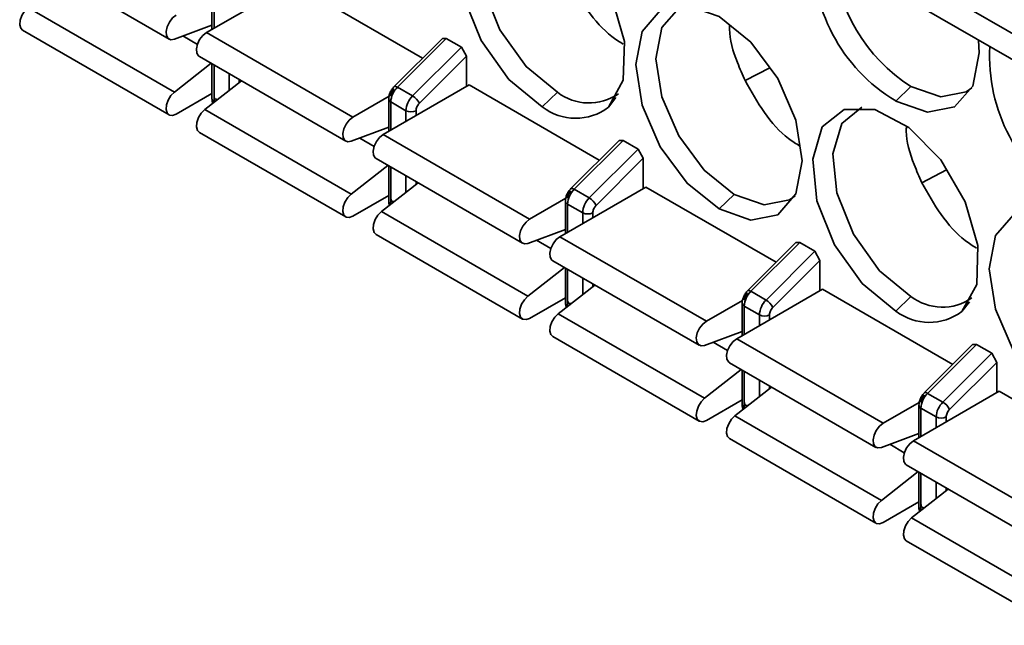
# Model space of a CAD drawing. Header units: millimetres. Extents: x 0 to 420, y 0 to 297.
# Tile 47 of 110: x 299 to 304, y 109 to 112. Entities that reach past the tile are written whole.
import ezdxf

# ---------------------------------------------------------------- set-up
doc = ezdxf.new("R2010")
doc.units = ezdxf.units.MM

msp = doc.modelspace()

# ---------------------------------------------------------------- linework, layer by layer
at = {"color": 7, "linetype": 'Continuous', "lineweight": 35}
for p, q in [((299.2377, 112.2387), (299.9213, 111.8441)), ((300.4967, 112.1059), (300.096, 111.8746)), ((300.4967, 112.1059), (301.1048, 111.7549)), ((303.3876, 112.1415), (304.0712, 111.7469)), ((300.1216, 112.0405), (300.1216, 111.8894)), ((303.3625, 112.0349), (304.0461, 111.6403)), ((299.9464, 111.5968), (299.2628, 111.9914)), ((299.2377, 111.8848), (299.9213, 111.4902)), ((299.9464, 111.8434), (300.1216, 111.9087)), ((300.096, 111.8746), (300.7796, 111.48)), ((301.197, 111.847), (300.9719, 111.6224)), ((300.9874, 111.6197), (301.2156, 111.8474)), ((301.197, 111.847), (301.2156, 111.8474)), ((301.2156, 111.8474), (301.2863, 111.8066)), ((301.2863, 111.8066), (301.0581, 111.5789)), ((301.2863, 111.8066), (301.3099, 111.764)), ((300.1176, 111.7308), (299.9464, 111.5968)), ((300.0627, 111.7624), (300.7462, 111.3678)), ((301.0897, 111.5443), (301.3099, 111.764)), ((301.3099, 111.764), (301.3099, 111.6229)), ((300.1216, 111.7284), (300.1216, 111.5657)), ((302.6106, 111.6502), (302.7253, 111.7099)), ((300.259, 111.6491), (300.0878, 111.5152)), ((301.3217, 111.6297), (300.921, 111.3984)), ((300.9874, 111.6197), (301.0581, 111.5789)), ((301.3217, 111.6297), (301.9297, 111.2787)), ((301.7342, 111.5957), (301.6635, 111.5276)), ((303.3841, 111.623), (303.3134, 111.555)), ((300.1216, 111.5899), (299.9546, 111.4935)), ((300.1196, 111.5888), (300.1216, 111.5876)), ((300.7796, 111.48), (300.9481, 111.5773)), ((300.9466, 111.5642), (300.9466, 111.4131)), ((300.9564, 111.5506), (301.0271, 111.5098)), ((300.7713, 111.1206), (300.0878, 111.5152)), ((300.0627, 111.4086), (300.7462, 111.014)), ((300.7713, 111.3672), (300.9466, 111.4324)), ((300.921, 111.3984), (301.6045, 111.0038)), ((302.022, 111.3707), (301.7968, 111.1461)), ((302.0406, 111.3712), (301.8123, 111.1434)), ((302.022, 111.3707), (302.0406, 111.3712)), ((302.0406, 111.3712), (302.1113, 111.3303)), ((302.1113, 111.3303), (301.883, 111.1026)), ((302.1113, 111.3303), (302.1349, 111.2878)), ((300.8877, 111.2862), (301.5712, 110.8916)), ((301.9147, 111.0681), (302.1349, 111.2878)), ((302.1349, 111.2878), (302.1349, 111.1466)), ((300.9425, 111.2545), (300.7713, 111.1206)), ((300.9466, 111.2522), (300.9466, 111.0894)), ((303.5496, 111.2333), (303.4355, 111.1739)), ((301.0839, 111.1729), (300.9127, 111.0389)), ((302.1466, 111.1534), (301.746, 110.9221)), ((301.8123, 111.1434), (301.883, 111.1026)), ((302.1466, 111.1534), (302.7547, 110.8024)), ((300.9466, 111.1137), (300.7796, 111.0173)), ((300.9445, 111.1125), (300.9466, 111.1113)), ((301.7731, 111.1011), (301.6045, 111.0038)), ((301.7715, 111.088), (301.7715, 110.9369)), ((302.4884, 111.0514), (302.5591, 111.1194)), ((301.7813, 111.0744), (301.852, 111.0336)), ((301.5963, 110.6443), (300.9127, 111.0389)), ((301.5963, 110.891), (301.7715, 110.9562)), ((300.8877, 110.9323), (301.5712, 110.5378)), ((301.746, 110.9221), (302.4295, 110.5275)), ((302.847, 110.8945), (302.6218, 110.6699)), ((302.8655, 110.8949), (302.6373, 110.6672)), ((302.847, 110.8945), (302.8655, 110.8949)), ((302.8655, 110.8949), (302.9363, 110.8541)), ((301.7126, 110.8099), (302.3962, 110.4153)), ((302.9363, 110.8541), (302.708, 110.6264)), ((302.7396, 110.5919), (302.9598, 110.8115)), ((302.9363, 110.8541), (302.9598, 110.8115)), ((302.9598, 110.8115), (302.9598, 110.6704)), ((301.7675, 110.7783), (301.5963, 110.6443)), ((301.7715, 110.7759), (301.7715, 110.6132)), ((301.9089, 110.6966), (301.7377, 110.5627)), ((302.9716, 110.6772), (302.5709, 110.4459)), ((302.9716, 110.6772), (303.5796, 110.3262)), ((301.7715, 110.6375), (301.6045, 110.5411)), ((301.7695, 110.6363), (301.7715, 110.6351)), ((302.6373, 110.6672), (302.708, 110.6264)), ((303.3841, 110.6432), (303.3134, 110.5752)), ((302.5981, 110.6248), (302.4295, 110.5275)), ((302.5965, 110.6118), (302.5965, 110.4607)), ((302.6063, 110.5981), (302.677, 110.5573)), ((302.4212, 110.1681), (301.7377, 110.5627)), ((301.7126, 110.4561), (302.3962, 110.0615)), ((302.4212, 110.4147), (302.5965, 110.4799)), ((302.5709, 110.4459), (303.2544, 110.0513)), ((303.6719, 110.4183), (303.4468, 110.1936)), ((303.6905, 110.4187), (303.4622, 110.191)), ((303.6719, 110.4183), (303.6905, 110.4187)), ((303.6905, 110.4187), (303.7612, 110.3779)), ((303.533, 110.1502), (303.7612, 110.3779)), ((303.7612, 110.3779), (303.7848, 110.3353)), ((302.5376, 110.3337), (303.2211, 109.9391)), ((303.5646, 110.1156), (303.7848, 110.3353)), ((303.7848, 110.3353), (303.7848, 110.1942)), ((302.5924, 110.302), (302.4212, 110.1681)), ((302.5965, 110.2997), (302.5965, 110.1369)), ((302.7339, 110.2204), (302.5627, 110.0864)), ((303.7966, 110.201), (303.3959, 109.9696)), ((303.4622, 110.191), (303.533, 110.1502)), ((303.7966, 110.201), (304.4046, 109.85)), ((302.5965, 110.1612), (302.4295, 110.0648)), ((302.5944, 110.16), (302.5965, 110.1588)), ((303.423, 110.1486), (303.2544, 110.0513)), ((303.4215, 110.1355), (303.4215, 109.9844)), ((303.4312, 110.1219), (303.5019, 110.0811)), ((303.2462, 109.6918), (302.5627, 110.0864)), ((303.2462, 109.9385), (303.4215, 110.0037)), ((302.5376, 109.9799), (303.2211, 109.5853)), ((303.3959, 109.9696), (304.0794, 109.575)), ((303.3625, 109.8575), (304.0461, 109.4629)), ((303.4174, 109.8258), (303.2462, 109.6918)), ((303.4215, 109.8235), (303.4215, 109.6607)), ((303.5588, 109.7442), (303.3876, 109.6102)), ((303.4215, 109.685), (303.2544, 109.5886)), ((303.4194, 109.6838), (303.4215, 109.6826)), ((304.0712, 109.2156), (303.3876, 109.6102)), ((303.3625, 109.5036), (304.0461, 109.109))]:
    msp.add_line(p, q, dxfattribs=at)
at = {"color": 8, "linetype": 'Continuous', "lineweight": 35}
for p, q in [((300.1314, 111.895), (300.1314, 112.0269)), ((300.0536, 111.8193), (299.9862, 111.8583)), ((300.1314, 111.552), (300.1314, 111.7228)), ((300.2021, 111.6819), (300.2021, 111.6046)), ((300.2492, 111.6415), (300.2492, 111.6547)), ((300.1334, 111.5509), (300.1314, 111.552)), ((300.1315, 111.5493), (300.1314, 111.552)), ((300.9564, 111.4188), (300.9564, 111.5506)), ((301.9725, 111.5257), (302.0072, 111.5712)), ((301.0271, 111.5098), (301.0271, 111.4596)), ((301.0742, 111.4868), (301.0742, 111.5098)), ((300.8786, 111.3431), (300.8111, 111.382)), ((300.9564, 111.0758), (300.9564, 111.2465)), ((301.0271, 111.2057), (301.0271, 111.1284)), ((301.0742, 111.1653), (301.0742, 111.1785)), ((300.9584, 111.0746), (300.9564, 111.0758)), ((300.9564, 111.0731), (300.9564, 111.0758)), ((301.7813, 110.9425), (301.7813, 111.0744)), ((301.852, 111.0336), (301.852, 110.9833)), ((301.8992, 111.0106), (301.8992, 111.0336)), ((301.7035, 110.8669), (301.6361, 110.9058)), ((301.7813, 110.5996), (301.7813, 110.7703)), ((301.852, 110.7295), (301.852, 110.6521)), ((301.8992, 110.689), (301.8992, 110.7023)), ((301.7833, 110.5984), (301.7813, 110.5996)), ((301.7814, 110.5968), (301.7813, 110.5996)), ((302.6063, 110.4663), (302.6063, 110.5981)), ((303.6224, 110.5732), (303.6572, 110.6188)), ((302.677, 110.5573), (302.677, 110.5071)), ((302.7241, 110.5343), (302.7241, 110.5573)), ((302.5285, 110.3906), (302.4611, 110.4295)), ((302.6063, 110.1233), (302.6063, 110.2941)), ((302.677, 110.2532), (302.677, 110.1759)), ((302.7241, 110.2128), (302.7241, 110.226)), ((302.6083, 110.1222), (302.6063, 110.1233)), ((302.6063, 110.1206), (302.6063, 110.1233)), ((303.4312, 109.9901), (303.4312, 110.1219)), ((303.5019, 110.0811), (303.5019, 110.0309)), ((303.5491, 110.0581), (303.5491, 110.0811)), ((303.3534, 109.9144), (303.286, 109.9533)), ((303.4312, 109.6471), (303.4312, 109.8178)), ((303.5019, 109.777), (303.5019, 109.6997)), ((303.5491, 109.7365), (303.5491, 109.7498)), ((303.4333, 109.6459), (303.4312, 109.6471)), ((303.4313, 109.6444), (303.4312, 109.6471))]:
    msp.add_line(p, q, dxfattribs=at)
at = {"color": 7, "linetype": 'Continuous', "lineweight": 35, "flags": 128}
for points in [[(301.6635, 111.5276), (301.5075, 111.6554), (301.3777, 111.8371), (301.2959, 112.0422), (301.2758, 112.2364), (301.3208, 112.3869), (301.4233, 112.4686), (301.5661, 112.4677), (301.7253, 112.3844), (301.8741, 112.2326), (301.9875, 112.0379), (302.0466, 111.8329), (302.0413, 111.6521), (301.9725, 111.5257)], [(301.5048, 112.4784), (301.4123, 112.4029), (301.37, 112.2614), (301.3889, 112.0791), (301.4657, 111.8864), (301.5877, 111.7157), (301.7342, 111.5957)], [(299.2628, 111.9914), (299.2466, 111.9749), (299.2337, 111.9541), (299.2258, 111.9316), (299.2241, 111.9107), (299.2288, 111.8941), (299.2377, 111.8848)], [(302.4884, 111.0514), (302.3396, 111.1715), (302.2134, 111.3417), (302.1291, 111.5361), (302.0995, 111.725), (302.1291, 111.8798), (302.2134, 111.9768), (302.3396, 112.0013), (302.4884, 111.9496)], [(302.3298, 112.0021), (302.3008, 111.9888), (302.2216, 111.8976), (302.1938, 111.7522), (302.2216, 111.5747), (302.3008, 111.3921), (302.4193, 111.2323), (302.5591, 111.1194)], [(299.9546, 111.9562), (299.9375, 111.9427), (299.9228, 111.9236), (299.9123, 111.9015), (299.9077, 111.8795), (299.9093, 111.8605), (299.9172, 111.8471), (299.9301, 111.8411), (299.9464, 111.8434)], [(302.4884, 111.9496), (302.6372, 111.8295), (302.7634, 111.6593), (302.8477, 111.4649), (302.8773, 111.276), (302.8477, 111.1212), (302.7634, 111.0242), (302.6372, 110.9997), (302.4884, 111.0514)], [(300.096, 111.8746), (300.079, 111.861), (300.0642, 111.8419), (300.0538, 111.8199), (300.0491, 111.7978), (300.0508, 111.7788), (300.0586, 111.7655), (300.0627, 111.7624)], [(303.699, 111.8395), (303.7023, 111.7796), (303.6727, 111.6248), (303.5884, 111.5278), (303.4622, 111.5033), (303.3134, 111.555)], [(299.9464, 111.5968), (299.9301, 111.5803), (299.9172, 111.5595), (299.9093, 111.537), (299.9077, 111.5161), (299.9123, 111.4995), (299.9228, 111.4894), (299.9375, 111.4874), (299.9546, 111.4935)], [(303.3841, 111.623), (303.5239, 111.5745), (303.6424, 111.5975), (303.6684, 111.6159)], [(300.0878, 111.5152), (300.0715, 111.4987), (300.0586, 111.4778), (300.0508, 111.4554), (300.0491, 111.4344), (300.0538, 111.4178), (300.0627, 111.4086)], [(303.3134, 110.5752), (303.1574, 110.7029), (303.0276, 110.8846), (302.9458, 111.0897), (302.9257, 111.2839), (302.9707, 111.4344), (303.0732, 111.5161), (303.216, 111.5152), (303.3752, 111.4319), (303.524, 111.2802), (303.6375, 111.0854), (303.6965, 110.8804), (303.6912, 110.6996), (303.6224, 110.5732)], [(303.1548, 111.5259), (303.0622, 111.4504), (303.0199, 111.309), (303.0388, 111.1266), (303.1156, 110.9339), (303.2376, 110.7632), (303.3841, 110.6432)], [(300.7796, 111.48), (300.7625, 111.4664), (300.7477, 111.4473), (300.7373, 111.4253), (300.7326, 111.4032), (300.7343, 111.3842), (300.7421, 111.3709), (300.7551, 111.3649), (300.7713, 111.3672)], [(300.921, 111.3984), (300.9039, 111.3848), (300.8892, 111.3657), (300.8787, 111.3436), (300.874, 111.3216), (300.8757, 111.3026), (300.8836, 111.2892), (300.8877, 111.2862)], [(300.7713, 111.1206), (300.7551, 111.1041), (300.7421, 111.0832), (300.7343, 111.0608), (300.7326, 111.0398), (300.7373, 111.0232), (300.7477, 111.0132), (300.7625, 111.0111), (300.7796, 111.0173)], [(302.5591, 111.1194), (302.6989, 111.0708), (302.8175, 111.0939), (302.8435, 111.1123)], [(304.1383, 110.0989), (303.9895, 110.219), (303.8633, 110.3892), (303.779, 110.5836), (303.7494, 110.7725), (303.779, 110.9273), (303.8633, 111.0243), (303.9895, 111.0488), (304.1383, 110.9971)], [(300.9127, 111.0389), (300.8965, 111.0224), (300.8836, 111.0016), (300.8757, 110.9791), (300.874, 110.9582), (300.8787, 110.9416), (300.8877, 110.9323)], [(301.6045, 111.0038), (301.5875, 110.9902), (301.5727, 110.9711), (301.5623, 110.949), (301.5576, 110.927), (301.5593, 110.908), (301.5671, 110.8946), (301.58, 110.8887), (301.5963, 110.891)], [(301.746, 110.9221), (301.7289, 110.9086), (301.7141, 110.8894), (301.7037, 110.8674), (301.699, 110.8454), (301.7007, 110.8264), (301.7085, 110.813), (301.7126, 110.8099)], [(301.5963, 110.6443), (301.58, 110.6278), (301.5671, 110.607), (301.5593, 110.5845), (301.5576, 110.5636), (301.5623, 110.547), (301.5727, 110.537), (301.5875, 110.5349), (301.6045, 110.5411)], [(301.7377, 110.5627), (301.7215, 110.5462), (301.7085, 110.5253), (301.7007, 110.5029), (301.699, 110.482), (301.7037, 110.4653), (301.7126, 110.4561)], [(302.4295, 110.5275), (302.4124, 110.514), (302.3977, 110.4949), (302.3872, 110.4728), (302.3825, 110.4508), (302.3842, 110.4318), (302.3921, 110.4184), (302.405, 110.4124), (302.4212, 110.4147)], [(302.5709, 110.4459), (302.5538, 110.4323), (302.5391, 110.4132), (302.5286, 110.3911), (302.524, 110.3691), (302.5256, 110.3501), (302.5335, 110.3367), (302.5376, 110.3337)], [(302.4212, 110.1681), (302.405, 110.1516), (302.3921, 110.1307), (302.3842, 110.1083), (302.3825, 110.0874), (302.3872, 110.0707), (302.3977, 110.0607), (302.4124, 110.0587), (302.4295, 110.0648)], [(302.5627, 110.0864), (302.5464, 110.07), (302.5335, 110.0491), (302.5256, 110.0267), (302.524, 110.0057), (302.5286, 109.9891), (302.5376, 109.9799)], [(303.2544, 110.0513), (303.2374, 110.0377), (303.2226, 110.0186), (303.2122, 109.9965), (303.2075, 109.9745), (303.2092, 109.9555), (303.217, 109.9421), (303.2299, 109.9362), (303.2462, 109.9385)], [(303.3959, 109.9696), (303.3788, 109.9561), (303.364, 109.937), (303.3536, 109.9149), (303.3489, 109.8929), (303.3506, 109.8739), (303.3584, 109.8605), (303.3625, 109.8575)], [(303.2462, 109.6918), (303.2299, 109.6754), (303.217, 109.6545), (303.2092, 109.6321), (303.2075, 109.6111), (303.2122, 109.5945), (303.2226, 109.5845), (303.2374, 109.5824), (303.2544, 109.5886)], [(303.3876, 109.6102), (303.3714, 109.5937), (303.3584, 109.5729), (303.3506, 109.5504), (303.3489, 109.5295), (303.3536, 109.5129), (303.3625, 109.5036)]]:
    msp.add_lwpolyline(points, dxfattribs=at)
at = {"color": 8, "linetype": 'Continuous', "lineweight": 35, "flags": 128}
for points in [[(300.9719, 111.6224), (300.9731, 111.6232), (300.9756, 111.6237), (300.979, 111.6233), (300.9829, 111.6219), (300.9874, 111.6197)], [(301.7968, 111.1461), (301.798, 111.1469), (301.8006, 111.1475), (301.8039, 111.1471), (301.8079, 111.1457), (301.8123, 111.1434)], [(302.6218, 110.6699), (302.623, 110.6707), (302.6255, 110.6712), (302.6289, 110.6708), (302.6328, 110.6695), (302.6373, 110.6672)], [(303.4468, 110.1936), (303.4479, 110.1945), (303.4505, 110.195), (303.4538, 110.1946), (303.4578, 110.1932), (303.4622, 110.191)]]:
    msp.add_lwpolyline(points, dxfattribs=at)
at = {"color": 7, "linetype": 'Continuous', "lineweight": 35}
for centre, radius, start, end in [((303.7241, 112.2388), 0.7976, 176.6164, 239.0069), ((303.816, 112.2954), 0.7992, 184.4756, 237.2863), ((304.5491, 111.7625), 0.7976, 176.6164, 239.0069), ((301.0604, 111.5454), 0.1042, 134.5185, 177.1075), ((301.8813, 111.7884), 0.2424, 232.6413, 304.4755), ((301.1312, 111.5045), 0.1042, 134.5185, 177.1075), ((301.0172, 111.5097), 0.0804, 25.5532, 59.4323), ((301.0506, 111.5553), 0.0512, 242.6103, 297.3891), ((301.8193, 111.7303), 0.2557, 232.4529, 306.8361), ((301.8854, 111.0691), 0.1042, 134.5185, 177.1075), ((301.9561, 111.0283), 0.1042, 134.5185, 177.1075), ((301.8422, 111.0334), 0.0804, 25.5532, 59.4323), ((301.8756, 111.0791), 0.0512, 242.6103, 297.3891), ((302.7104, 110.5929), 0.1042, 134.5185, 177.1075), ((302.7811, 110.5521), 0.1042, 134.5185, 177.1075), ((302.6671, 110.5572), 0.0804, 25.5532, 59.4323), ((303.5312, 110.8359), 0.2424, 232.6416, 304.4755), ((302.7005, 110.6028), 0.0512, 242.6103, 297.3891), ((303.4692, 110.7779), 0.2557, 232.453, 306.8364), ((303.5353, 110.1167), 0.1042, 134.5185, 177.1075), ((303.606, 110.0758), 0.1042, 134.5185, 177.1075), ((303.4921, 110.081), 0.0804, 25.5532, 59.4323), ((303.5255, 110.1266), 0.0512, 242.6103, 297.3891)]:
    msp.add_arc(centre, radius, start, end, dxfattribs=at)
at = {"color": 8, "linetype": 'Continuous', "lineweight": 35}
for centre, start, end in [((300.1383, 111.5673), 185.6941, 245.6285), ((300.9633, 111.5659), 185.6971, 245.633), ((300.9633, 111.0911), 185.6941, 245.6285), ((301.7882, 111.0897), 185.6971, 245.633), ((301.7882, 110.6148), 185.6941, 245.6285), ((302.6132, 110.6134), 185.7011, 245.629), ((302.6132, 110.1386), 185.6981, 245.6245), ((303.4381, 110.1372), 185.7011, 245.629), ((303.4381, 109.6624), 185.6981, 245.6245)]:
    msp.add_arc(centre, 0.0168, start, end, dxfattribs=at)
at = {"color": 7, "linetype": 'Continuous', "lineweight": 35}
for points, knots in [([(301.7856, 112.1264), (301.8137, 112.0758), (301.8701, 111.9745), (301.9642, 111.8681), (302.0231, 111.8319), (302.041, 111.8209)], [0, 0, 0, 0, 0.410481, 0.820972, 1, 1, 1, 1]), ([(302.5382, 111.9092), (302.5379, 111.9028), (302.535, 111.8503), (302.5627, 111.7575), (302.5981, 111.678), (302.6105, 111.6501)], [0, 0, 0, 0, 0.082622, 0.677708, 1, 1, 1, 1]), ([(302.6106, 111.6502), (302.6387, 111.5995), (302.695, 111.4983), (302.7891, 111.3919), (302.848, 111.3557), (302.8659, 111.3448)], [0, 0, 0, 0, 0.410653, 0.821316, 1, 1, 1, 1]), ([(300.9723, 111.6227), (300.9688, 111.6188), (300.9617, 111.6108), (300.9533, 111.5954), (300.9476, 111.5792), (300.9469, 111.5691), (300.9466, 111.5642)], [0, 0, 0, 0, 0.241213, 0.496154, 0.75308, 1, 1, 1, 1]), ([(300.9719, 111.6124), (300.9697, 111.6099), (300.9653, 111.6051), (300.9604, 111.596), (300.9569, 111.5865), (300.9565, 111.5807), (300.9564, 111.5778)], [0, 0, 0, 0, 0.248596, 0.500001, 0.748802, 1, 1, 1, 1]), ([(300.1216, 111.5657), (300.1218, 111.5616), (300.1222, 111.5543), (300.1248, 111.5478), (300.1259, 111.545)], [0, 0, 0, 0, 0.562627, 1, 1, 1, 1]), ([(300.1314, 111.5793), (300.1316, 111.5766), (300.132, 111.5713), (300.1354, 111.5658), (300.1403, 111.5623), (300.1447, 111.5625), (300.1469, 111.5626)], [0, 0, 0, 0, 0.248599, 0.499997, 0.748813, 1, 1, 1, 1]), ([(301.0742, 111.5098), (301.0744, 111.5127), (301.0748, 111.5185), (301.0782, 111.5279), (301.0831, 111.537), (301.0875, 111.5419), (301.0897, 111.5443)], [0, 0, 0, 0, 0.2482014, 0.4997132, 0.7484369, 1, 1, 1, 1]), ([(303.3633, 111.4358), (303.3629, 111.4284), (303.3598, 111.3751), (303.3876, 111.2812), (303.423, 111.2018), (303.4355, 111.1739)], [0, 0, 0, 0, 0.0936826, 0.6815943, 1, 1, 1, 1]), ([(301.7973, 111.1465), (301.7938, 111.1426), (301.7866, 111.1345), (301.7782, 111.1192), (301.7726, 111.1029), (301.7719, 111.0929), (301.7715, 111.088)], [0, 0, 0, 0, 0.241213, 0.496154, 0.75308, 1, 1, 1, 1]), ([(301.7968, 111.1361), (301.7946, 111.1337), (301.7903, 111.1288), (301.7853, 111.1198), (301.7819, 111.1103), (301.7815, 111.1045), (301.7813, 111.1016)], [0, 0, 0, 0, 0.248596, 0.500001, 0.748802, 1, 1, 1, 1]), ([(303.4355, 111.1739), (303.4637, 111.1233), (303.52, 111.0221), (303.6141, 110.9156), (303.6731, 110.8794), (303.6909, 110.8684)], [0, 0, 0, 0, 0.410481, 0.820972, 1, 1, 1, 1]), ([(300.9466, 111.0894), (300.9468, 111.0853), (300.9472, 111.0781), (300.9498, 111.0716), (300.9509, 111.0688)], [0, 0, 0, 0, 0.562627, 1, 1, 1, 1]), ([(300.9564, 111.103), (300.9566, 111.1004), (300.957, 111.0951), (300.9604, 111.0895), (300.9653, 111.0861), (300.9697, 111.0863), (300.9719, 111.0864)], [0, 0, 0, 0, 0.248599, 0.499997, 0.748813, 1, 1, 1, 1]), ([(301.8992, 111.0336), (301.8994, 111.0364), (301.8998, 111.0422), (301.9032, 111.0517), (301.9081, 111.0608), (301.9125, 111.0657), (301.9147, 111.0681)], [0, 0, 0, 0, 0.2482014, 0.4997132, 0.7484369, 1, 1, 1, 1]), ([(301.7813, 110.6268), (301.7815, 110.6241), (301.7819, 110.6188), (301.7853, 110.6133), (301.7902, 110.6098), (301.7946, 110.6101), (301.7968, 110.6102)], [0, 0, 0, 0, 0.248599, 0.499997, 0.748813, 1, 1, 1, 1]), ([(302.6223, 110.6703), (302.6188, 110.6664), (302.6116, 110.6583), (302.6032, 110.6429), (302.5976, 110.6267), (302.5968, 110.6167), (302.5965, 110.6118)], [0, 0, 0, 0, 0.241213, 0.496154, 0.75308, 1, 1, 1, 1]), ([(302.6218, 110.6599), (302.6196, 110.6575), (302.6152, 110.6526), (302.6103, 110.6435), (302.6069, 110.6341), (302.6065, 110.6283), (302.6063, 110.6254)], [0, 0, 0, 0, 0.248596, 0.500001, 0.748802, 1, 1, 1, 1]), ([(301.7715, 110.6132), (301.7718, 110.6091), (301.7721, 110.6018), (301.7747, 110.5954), (301.7759, 110.5925)], [0, 0, 0, 0, 0.562627, 1, 1, 1, 1]), ([(302.7241, 110.5573), (302.7243, 110.5602), (302.7247, 110.566), (302.7281, 110.5754), (302.733, 110.5846), (302.7374, 110.5894), (302.7396, 110.5919)], [0, 0, 0, 0, 0.2482014, 0.4997132, 0.7484369, 1, 1, 1, 1]), ([(303.4472, 110.194), (303.4437, 110.1901), (303.4365, 110.1821), (303.4282, 110.1667), (303.4225, 110.1504), (303.4218, 110.1404), (303.4215, 110.1355)], [0, 0, 0, 0, 0.241213, 0.496154, 0.75308, 1, 1, 1, 1]), ([(303.4467, 110.1837), (303.4446, 110.1812), (303.4402, 110.1764), (303.4353, 110.1673), (303.4318, 110.1578), (303.4314, 110.152), (303.4312, 110.1491)], [0, 0, 0, 0, 0.248596, 0.500001, 0.748802, 1, 1, 1, 1]), ([(302.5965, 110.1369), (302.5967, 110.1329), (302.5971, 110.1256), (302.5997, 110.1191), (302.6008, 110.1163)], [0, 0, 0, 0, 0.562627, 1, 1, 1, 1]), ([(302.6063, 110.1505), (302.6065, 110.1479), (302.6069, 110.1426), (302.6103, 110.1371), (302.6152, 110.1336), (302.6196, 110.1338), (302.6218, 110.1339)], [0, 0, 0, 0, 0.248599, 0.499997, 0.748813, 1, 1, 1, 1]), ([(303.5491, 110.0811), (303.5493, 110.084), (303.5497, 110.0898), (303.5531, 110.0992), (303.558, 110.1083), (303.5624, 110.1132), (303.5646, 110.1156)], [0, 0, 0, 0, 0.2482014, 0.4997132, 0.7484369, 1, 1, 1, 1]), ([(303.4312, 109.6743), (303.4314, 109.6717), (303.4318, 109.6663), (303.4352, 109.6608), (303.4401, 109.6574), (303.4445, 109.6576), (303.4467, 109.6577)], [0, 0, 0, 0, 0.248599, 0.499997, 0.748813, 1, 1, 1, 1]), ([(303.4215, 109.6607), (303.4217, 109.6566), (303.422, 109.6494), (303.4246, 109.6429), (303.4258, 109.6401)], [0, 0, 0, 0, 0.562627, 1, 1, 1, 1])]:
    msp.add_open_spline(points, degree=3, knots=knots, dxfattribs=at)

doc.saveas('drawing.dxf')
